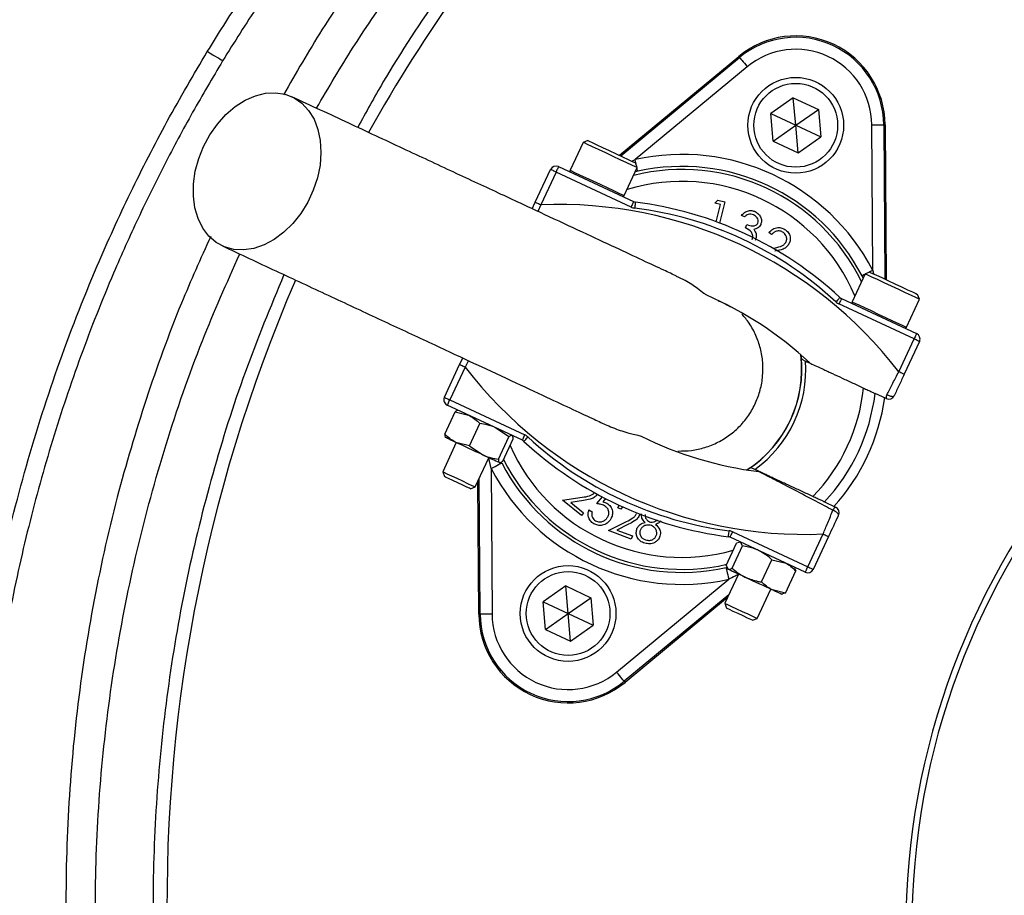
# Model space of a CAD drawing. Header units: millimetres. Extents: x 6202 to 13939, y 4827 to 14768.
# Tile 10 of 18: x 8124 to 8947, y 11107 to 11838. Entities that reach past the tile are written whole.
import ezdxf

# ---------------------------------------------------------------- set-up
doc = ezdxf.new("R2010")
doc.units = ezdxf.units.MM
doc.header["$LTSCALE"] = 5

msp = doc.modelspace()

# ---------------------------------------------------------------- linework, layer by layer
at = {"color": 7, "linetype": 'Continuous', "lineweight": 25}
for p, q in [((8625.38, 11724.86), (8725.1, 11807.44)), ((8626.53, 11724.33), (8725.82, 11806.57)), ((8725.82, 11806.57), (8725.1, 11807.44)), ((8732.2, 11798.86), (8638.54, 11721.29)), ((8770.7, 11772.95), (8751.78, 11759.71)), ((8770.7, 11772.95), (8791.63, 11763.19)), ((8772.71, 11749.95), (8770.7, 11772.95)), ((8772.71, 11749.95), (8791.63, 11763.19)), ((8791.63, 11763.19), (8793.64, 11740.19)), ((8753.8, 11736.7), (8751.78, 11759.71)), ((8751.78, 11759.71), (8772.71, 11749.95)), ((8753.8, 11736.7), (8772.71, 11749.95)), ((8772.71, 11749.95), (8793.64, 11740.19)), ((8774.73, 11726.94), (8772.71, 11749.95)), ((8837.01, 11628.74), (8836.23, 11750.36)), ((8846.23, 11750.42), (8847.36, 11750.43)), ((8846.23, 11750.42), (8847.06, 11621.49)), ((8847.36, 11750.43), (8848.2, 11620.96)), ((8774.73, 11726.94), (8793.64, 11740.19)), ((8595.05, 11735.7), (8584.16, 11712.36)), ((8599.03, 11737.15), (8595.05, 11735.7)), ((8595.06, 11735.69), (8595.05, 11735.7)), ((8753.8, 11736.7), (8774.73, 11726.94)), ((8555.14, 11685.62), (8567.93, 11713.04)), ((8574.57, 11715.45), (8637.3, 11686.2)), ((8629.48, 11691.23), (8640.36, 11714.57)), ((8640.36, 11714.57), (8638.91, 11718.55)), ((8572.46, 11710.92), (8559.68, 11683.51)), ((8635.19, 11681.67), (8572.46, 11710.92)), ((8640.71, 11711.53), (8638.72, 11711.05)), ((8552.61, 11680.18), (8555.14, 11685.62)), ((8705.25, 11684.94), (8707.66, 11687.37)), ((8709.81, 11683.85), (8705.25, 11684.94)), ((8706.33, 11669.34), (8709.81, 11683.85)), ((8707.66, 11687.37), (8713.38, 11686)), ((8713.38, 11686), (8709.13, 11668.3)), ((8729.89, 11673.52), (8727.45, 11674.66)), ((8730.66, 11664.25), (8731.96, 11667.04)), ((8752.56, 11658.62), (8750.26, 11660.32)), ((8753.61, 11647.3), (8753.99, 11647.37)), ((8830.69, 11625.82), (8819.8, 11602.48)), ((8829.01, 11622.23), (8828.14, 11624.14)), ((8834.67, 11627.27), (8830.69, 11625.82)), ((8876, 11604.69), (8874.55, 11608.67)), ((8871.54, 11571.46), (8808.81, 11600.71)), ((8810.92, 11605.24), (8873.65, 11575.99)), ((8865.12, 11581.35), (8876, 11604.69)), ((8858.76, 11544.04), (8871.54, 11571.46)), ((8876.07, 11569.35), (8863.29, 11541.93)), ((8777.06, 11558.21), (8777.43, 11554.66)), ((8479.18, 11522.71), (8491.96, 11550.13)), ((8491.96, 11550.13), (8494.5, 11555.56)), ((8496.49, 11548.01), (8483.71, 11520.6)), ((8848.3, 11521.61), (8839.07, 11525.92)), ((8544.33, 11486.82), (8481.6, 11516.07)), ((8483.71, 11520.6), (8546.44, 11491.35)), ((8479.47, 11491.94), (8488.15, 11510.55)), ((8488.15, 11510.55), (8499.43, 11507.75)), ((8490.66, 11511.84), (8490.39, 11511.82)), ((8500.14, 11482.3), (8508.82, 11500.91)), ((8533.05, 11489.61), (8521.88, 11497.28)), ((8489.16, 11484.96), (8477.77, 11460.55)), ((8479.94, 11489.41), (8480.09, 11489.18)), ((8500.14, 11482.3), (8488.86, 11485.09)), ((8524.37, 11471), (8533.05, 11489.61)), ((8527.92, 11469.34), (8536.6, 11487.95)), ((8536.21, 11490.37), (8535.97, 11490.71)), ((8500.14, 11482.3), (8511.31, 11474.63)), ((8504.96, 11447.87), (8516.35, 11472.28)), ((8525.41, 11468.05), (8525.82, 11468.09)), ((8477.77, 11460.55), (8479.26, 11456.47)), ((8518.24, 11463.31), (8519.02, 11341.7)), ((8735.17, 11464.03), (8732.21, 11462.03)), ((8479.27, 11456.47), (8479.26, 11456.47)), ((8507.89, 11341.63), (8507.17, 11452.6)), ((8509.02, 11341.63), (8508.29, 11455.01)), ((8500.89, 11446.38), (8504.96, 11447.87)), ((8577.84, 11436.67), (8594.42, 11439.24)), ((8593.71, 11424.09), (8577.84, 11436.67)), ((8595.51, 11436.57), (8584.72, 11434.9)), ((8584.72, 11434.9), (8595.5, 11426.35)), ((8606.51, 11433.9), (8611.21, 11439.49)), ((8613.75, 11438.16), (8611.52, 11435.49)), ((8796.8, 11435.28), (8806.03, 11430.98)), ((8595.5, 11426.35), (8593.71, 11424.09)), ((8599.98, 11428.6), (8602.66, 11427.09)), ((8624.04, 11430.35), (8625.47, 11432.6)), ((8626.73, 11429.35), (8624.04, 11430.35)), ((8627.93, 11431.35), (8626.73, 11429.35)), ((8616.18, 11411.35), (8631.21, 11418.91)), ((8635.22, 11404.23), (8616.18, 11411.35)), ((8633.07, 11416.69), (8623.28, 11411.78)), ((8623.28, 11411.78), (8636.23, 11406.94)), ((8720.06, 11410.38), (8782.79, 11381.13)), ((8782.79, 11381.13), (8795.57, 11408.55)), ((8636.23, 11406.94), (8635.22, 11404.23)), ((8714.64, 11382.28), (8723.32, 11400.89)), ((8780.68, 11376.6), (8717.95, 11405.85)), ((8725.64, 11401.58), (8723.32, 11400.89)), ((8726.3, 11401.96), (8725.61, 11401.9)), ((8728.19, 11398.61), (8726.7, 11401.77)), ((8800.11, 11406.44), (8787.32, 11379.02)), ((8719.51, 11380), (8728.19, 11398.61)), ((8744.21, 11368.49), (8752.88, 11387.1)), ((8752.88, 11387.1), (8763.74, 11384.5)), ((8714.64, 11382.28), (8716.13, 11379.12)), ((8715.31, 11379.91), (8715.73, 11379.3)), ((8764.03, 11359.24), (8772.71, 11377.85)), ((8772.01, 11380.26), (8771.61, 11380.83)), ((8771.75, 11380.08), (8772.71, 11377.85)), ((8623.05, 11293.19), (8716.71, 11370.76)), ((8724.8, 11375.08), (8713.41, 11350.67)), ((8580.52, 11365.11), (8561.61, 11351.87)), ((8580.52, 11365.11), (8601.45, 11355.35)), ((8582.54, 11342.11), (8580.52, 11365.11)), ((8740.6, 11337.99), (8751.99, 11362.4)), ((8764.03, 11359.24), (8753.18, 11361.84)), ((8764.03, 11359.24), (8761.76, 11358.65)), ((8563.62, 11328.86), (8561.61, 11351.87)), ((8561.61, 11351.87), (8582.54, 11342.11)), ((8582.54, 11342.11), (8601.45, 11355.35)), ((8601.45, 11355.35), (8603.47, 11332.35)), ((8716.74, 11357.81), (8629.43, 11285.49)), ((8715.62, 11355.4), (8630.15, 11284.61)), ((8761.05, 11358.17), (8761.79, 11358.24)), ((8713.41, 11350.67), (8714.9, 11346.59)), ((8509.02, 11341.63), (8507.89, 11341.63)), ((8563.62, 11328.86), (8582.54, 11342.11)), ((8582.54, 11342.11), (8603.47, 11332.35)), ((8584.55, 11319.1), (8582.54, 11342.11)), ((8736.53, 11336.5), (8740.6, 11337.99)), ((8563.62, 11328.86), (8584.55, 11319.1)), ((8584.55, 11319.1), (8603.47, 11332.35)), ((8629.43, 11285.49), (8630.15, 11284.61))]:
    msp.add_line(p, q, dxfattribs=at)
at = {"color": 8, "linetype": 'Continuous', "lineweight": 25}
for p, q in [((8635.84, 11719.98), (8638.54, 11721.29)), ((8559.68, 11683.51), (8557.37, 11677.96)), ((8837.01, 11628.74), (8837.68, 11625.87)), ((8499.26, 11553.34), (8496.49, 11548.01)), ((8518.24, 11463.31), (8516.22, 11472))]:
    msp.add_line(p, q, dxfattribs=at)
at = {"color": 7, "linetype": 'Continuous', "lineweight": 25, "flags": 128}
for points in [[(8293.94, 11803.73), (8293.55, 11803.97), (8292.71, 11804.48), (8291.48, 11805.23), (8289.88, 11806.19), (8287.98, 11807.35), (8285.85, 11808.65), (8283.54, 11810.05), (8281.16, 11811.5)], [(8725.82, 11806.57), (8725.97, 11806.39), (8726.34, 11805.94), (8726.94, 11805.22), (8727.73, 11804.26), (8728.69, 11803.1), (8729.79, 11801.78), (8730.97, 11800.35), (8732.2, 11798.86)], [(8278.03, 11732.36), (8283.27, 11742.09), (8289.53, 11751.02), (8296.66, 11758.93), (8304.46, 11765.61), (8312.73, 11770.89), (8321.27, 11774.63), (8329.84, 11776.74), (8338.23, 11777.15), (8346.22, 11775.87), (8353.6, 11772.92), (8360.19, 11768.38), (8365.8, 11762.36), (8370.3, 11755.03), (8373.57, 11746.57), (8375.52, 11737.2), (8376.11, 11727.17), (8375.32, 11716.73), (8373.16, 11706.16), (8369.7, 11695.72), (8365.03, 11685.69), (8359.26, 11676.33), (8352.54, 11667.88), (8345.05, 11660.57), (8336.99, 11654.57), (8328.56, 11650.04), (8319.98, 11647.11), (8311.47, 11645.84), (8303.25, 11646.28), (8295.54, 11648.4), (8288.53, 11652.16), (8282.41, 11657.46), (8277.34, 11664.15), (8273.44, 11672.07), (8270.82, 11681.01), (8269.55, 11690.75), (8269.65, 11701.02), (8271.13, 11711.56), (8273.95, 11722.1), (8278.03, 11732.36)], [(8836.23, 11750.36), (8838.16, 11750.37), (8840.01, 11750.38), (8841.73, 11750.39), (8843.24, 11750.4), (8844.48, 11750.41), (8845.42, 11750.42), (8846, 11750.42), (8846.23, 11750.42)], [(8640.36, 11714.57), (8640.25, 11714.62), (8638.83, 11715.28), (8635.83, 11716.68), (8631.49, 11718.7), (8626.13, 11721.2), (8620.14, 11723.99), (8613.97, 11726.87), (8608.08, 11729.62), (8602.91, 11732.03), (8598.83, 11733.94), (8596.15, 11735.19), (8595.06, 11735.69)], [(8599.03, 11737.15), (8599.05, 11737.14), (8600.08, 11736.66), (8602.64, 11735.47), (8606.52, 11733.66), (8611.41, 11731.38), (8616.92, 11728.81), (8622.59, 11726.17), (8627.97, 11723.66), (8632.61, 11721.49), (8636.16, 11719.84), (8638.31, 11718.83), (8638.91, 11718.55)], [(8572.46, 11710.92), (8571.58, 11711.33), (8570.73, 11711.73), (8569.94, 11712.1), (8569.25, 11712.42), (8568.69, 11712.68), (8568.27, 11712.87), (8568.01, 11712.99), (8567.93, 11713.04)], [(8574.57, 11715.45), (8574.53, 11715.37), (8574.41, 11715.11), (8574.22, 11714.69), (8573.95, 11714.13), (8573.63, 11713.44), (8573.27, 11712.66), (8572.87, 11711.81), (8572.46, 11710.92)], [(8559.68, 11683.51), (8558.79, 11683.92), (8557.94, 11684.32), (8557.16, 11684.68), (8556.47, 11685), (8555.91, 11685.26), (8555.49, 11685.46), (8555.23, 11685.58), (8555.14, 11685.62)], [(8637.3, 11686.2), (8637.26, 11686.12), (8637.14, 11685.86), (8636.95, 11685.44), (8636.68, 11684.88), (8636.36, 11684.19), (8636, 11683.41), (8635.6, 11682.56), (8635.19, 11681.67)], [(8638.79, 11685.77), (8638.78, 11685.68), (8638.74, 11685.4), (8638.68, 11684.94), (8638.6, 11684.32), (8638.51, 11683.57), (8638.4, 11682.71), (8638.28, 11681.78), (8638.16, 11680.81)], [(8876, 11604.69), (8875.36, 11604.99), (8873.1, 11606.04), (8869.37, 11607.78), (8864.45, 11610.07), (8858.72, 11612.75), (8852.58, 11615.61), (8846.5, 11618.44), (8840.92, 11621.04), (8836.27, 11623.21), (8832.89, 11624.79), (8831.02, 11625.66), (8830.69, 11625.82)], [(8834.67, 11627.27), (8835.01, 11627.11), (8836.83, 11626.26), (8840.09, 11624.74), (8844.52, 11622.68), (8849.78, 11620.23), (8855.42, 11617.59), (8861, 11614.99), (8866.06, 11612.63), (8870.2, 11610.7), (8873.07, 11609.36), (8874.45, 11608.72), (8874.55, 11608.67)], [(8809.64, 11606.1), (8809.58, 11606.03), (8809.38, 11605.82), (8809.07, 11605.49), (8808.65, 11605.03), (8808.13, 11604.47), (8807.54, 11603.84), (8806.91, 11603.15), (8806.24, 11602.44)], [(8810.92, 11605.24), (8810.88, 11605.15), (8810.76, 11604.9), (8810.57, 11604.48), (8810.31, 11603.91), (8809.99, 11603.23), (8809.62, 11602.44), (8809.22, 11601.59), (8808.81, 11600.71)], [(8873.65, 11575.99), (8873.61, 11575.9), (8873.49, 11575.64), (8873.3, 11575.23), (8873.03, 11574.66), (8872.71, 11573.98), (8872.35, 11573.19), (8871.95, 11572.34), (8871.54, 11571.46)], [(8876.07, 11569.35), (8875.99, 11569.39), (8875.73, 11569.51), (8875.31, 11569.7), (8874.74, 11569.96), (8874.06, 11570.28), (8873.27, 11570.65), (8872.42, 11571.05), (8871.54, 11571.46)], [(8491.96, 11550.13), (8492.05, 11550.08), (8492.31, 11549.96), (8492.73, 11549.77), (8493.29, 11549.51), (8493.98, 11549.19), (8494.76, 11548.82), (8495.61, 11548.42), (8496.49, 11548.01)], [(8777.43, 11554.66), (8777.86, 11554.46), (8780.89, 11553.04)], [(8863.29, 11541.93), (8863.2, 11541.97), (8862.94, 11542.09), (8862.52, 11542.29), (8861.96, 11542.55), (8861.27, 11542.87), (8860.49, 11543.23), (8859.64, 11543.63), (8858.76, 11544.04)], [(8848.85, 11525), (8849.82, 11524.52), (8850.83, 11524.1), (8851.82, 11523.79), (8852.74, 11523.59), (8853.54, 11523.52), (8854.2, 11523.57), (8854.67, 11523.74), (8854.94, 11524.03)], [(8479.18, 11522.71), (8479.26, 11522.67), (8479.52, 11522.55), (8479.94, 11522.35), (8480.51, 11522.09), (8481.19, 11521.77), (8481.98, 11521.41), (8482.83, 11521.01), (8483.71, 11520.6)], [(8481.6, 11516.07), (8481.64, 11516.15), (8481.76, 11516.41), (8481.95, 11516.83), (8482.22, 11517.39), (8482.54, 11518.08), (8482.9, 11518.86), (8483.3, 11519.71), (8483.71, 11520.6)], [(8544.33, 11486.82), (8544.37, 11486.9), (8544.49, 11487.16), (8544.68, 11487.58), (8544.94, 11488.14), (8545.26, 11488.83), (8545.63, 11489.61), (8546.03, 11490.46), (8546.44, 11491.35)], [(8488.86, 11485.09), (8486.65, 11486.13), (8484.7, 11487.03), (8483.07, 11487.79), (8481.77, 11488.4), (8480.84, 11488.84), (8480.27, 11489.1), (8480.09, 11489.18)], [(8511.31, 11474.63), (8508.5, 11475.94), (8505.59, 11477.29), (8502.63, 11478.67), (8499.68, 11480.05), (8496.77, 11481.41), (8493.97, 11482.71), (8491.32, 11483.95), (8488.86, 11485.09)], [(8545.61, 11485.95), (8545.67, 11486.02), (8545.87, 11486.23), (8546.18, 11486.57), (8546.6, 11487.03), (8547.12, 11487.58), (8547.71, 11488.22), (8548.34, 11488.91), (8549.01, 11489.62)], [(8525.2, 11468.15), (8524.61, 11468.43), (8523.64, 11468.88), (8522.31, 11469.49), (8520.65, 11470.27), (8518.69, 11471.19), (8516.45, 11472.23), (8513.98, 11473.38), (8511.31, 11474.63)], [(8518.24, 11463.31), (8519.95, 11464.2), (8521.6, 11465.06), (8523.12, 11465.85), (8524.46, 11466.54), (8525.56, 11467.12), (8526.39, 11467.55), (8526.92, 11467.82), (8527.11, 11467.92)], [(8525.41, 11468.05), (8525.41, 11468.05), (8525.2, 11468.15)], [(8477.77, 11460.55), (8477.79, 11460.54), (8478.79, 11460.07), (8481.31, 11458.9), (8485.04, 11457.16), (8489.54, 11455.06), (8494.26, 11452.86), (8498.63, 11450.82), (8502.12, 11449.19), (8504.32, 11448.17), (8504.96, 11447.87)], [(8738.63, 11462.41), (8735.6, 11463.82), (8735.17, 11464.03)], [(8500.89, 11446.38), (8500.22, 11446.7), (8498.02, 11447.72), (8494.6, 11449.31), (8490.5, 11451.23), (8486.33, 11453.17), (8482.73, 11454.85), (8480.25, 11456.01), (8479.27, 11456.47)], [(8808.45, 11424.34), (8808.5, 11424.73), (8808.33, 11425.2), (8807.95, 11425.74), (8807.37, 11426.31), (8806.63, 11426.88), (8805.75, 11427.44), (8804.79, 11427.94), (8803.79, 11428.38)], [(8716.46, 11406.28), (8716.47, 11406.38), (8716.51, 11406.66), (8716.57, 11407.12), (8716.65, 11407.73), (8716.74, 11408.49), (8716.85, 11409.34), (8716.97, 11410.27), (8717.09, 11411.24)], [(8717.95, 11405.85), (8717.99, 11405.94), (8718.11, 11406.2), (8718.3, 11406.62), (8718.57, 11407.18), (8718.89, 11407.87), (8719.25, 11408.65), (8719.65, 11409.5), (8720.06, 11410.38)], [(8795.57, 11408.55), (8796.46, 11408.14), (8797.31, 11407.74), (8798.09, 11407.37), (8798.78, 11407.05), (8799.34, 11406.79), (8799.76, 11406.6), (8800.02, 11406.48), (8800.11, 11406.44)], [(8714.54, 11380.52), (8714.59, 11380.31), (8714.71, 11379.73), (8714.92, 11378.82), (8715.19, 11377.6), (8715.52, 11376.13), (8715.89, 11374.46), (8716.29, 11372.65), (8716.71, 11370.76)], [(8716.13, 11379.12), (8715.77, 11379.28), (8715.73, 11379.3)], [(8730.91, 11372.22), (8728.19, 11373.49), (8725.63, 11374.69), (8723.3, 11375.77), (8721.22, 11376.74), (8719.44, 11377.57), (8717.98, 11378.25), (8716.87, 11378.77), (8716.13, 11379.12)], [(8780.68, 11376.6), (8780.72, 11376.69), (8780.84, 11376.95), (8781.03, 11377.37), (8781.3, 11377.93), (8781.62, 11378.62), (8781.98, 11379.4), (8782.38, 11380.25), (8782.79, 11381.13)], [(8782.79, 11381.13), (8783.67, 11380.72), (8784.53, 11380.32), (8785.31, 11379.96), (8786, 11379.64), (8786.56, 11379.38), (8786.98, 11379.18), (8787.24, 11379.06), (8787.32, 11379.02)], [(8753.18, 11361.84), (8750.81, 11362.95), (8748.23, 11364.15), (8745.48, 11365.43), (8742.61, 11366.77), (8739.67, 11368.14), (8736.7, 11369.52), (8733.77, 11370.89), (8730.91, 11372.22)], [(8761.05, 11358.17), (8760.99, 11358.2), (8760.57, 11358.39), (8759.78, 11358.76), (8758.62, 11359.3), (8757.12, 11360), (8755.29, 11360.86), (8753.18, 11361.84)], [(8713.41, 11350.67), (8713.83, 11350.47), (8715.76, 11349.57), (8719.05, 11348.04), (8723.3, 11346.06), (8727.99, 11343.87), (8732.57, 11341.73), (8736.48, 11339.91), (8739.24, 11338.62), (8740.53, 11338.02), (8740.6, 11337.99)], [(8736.53, 11336.5), (8736.47, 11336.53), (8735.23, 11337.11), (8732.54, 11338.36), (8728.81, 11340.1), (8724.61, 11342.06), (8720.58, 11343.94), (8717.33, 11345.46), (8715.35, 11346.38), (8714.9, 11346.59)], [(8519.02, 11341.7), (8517.09, 11341.69), (8515.24, 11341.67), (8513.52, 11341.66), (8512.01, 11341.65), (8510.77, 11341.65), (8509.83, 11341.64), (8509.25, 11341.64), (8509.02, 11341.63)], [(8629.43, 11285.49), (8629.28, 11285.66), (8628.91, 11286.11), (8628.31, 11286.83), (8627.52, 11287.79), (8626.56, 11288.95), (8625.46, 11290.27), (8624.28, 11291.71), (8623.05, 11293.19)]]:
    msp.add_lwpolyline(points, dxfattribs=at)
at = {"color": 8, "linetype": 'Continuous', "lineweight": 25, "flags": 128}
for points in [[(8639.52, 11716.88), (8639.36, 11717.6), (8638.96, 11719.41), (8638.54, 11721.29)], [(8640.71, 11711.53), (8640.66, 11711.75), (8640.54, 11712.32), (8640.33, 11713.24), (8640.14, 11714.09)], [(8584.16, 11712.36), (8584.18, 11712.35), (8585.26, 11711.85), (8587.94, 11710.6), (8592.02, 11708.7), (8597.2, 11706.28), (8603.09, 11703.53), (8609.26, 11700.66), (8615.25, 11697.87), (8620.61, 11695.37), (8624.95, 11693.34), (8627.94, 11691.95), (8629.37, 11691.28), (8629.48, 11691.23)], [(8830.47, 11625.34), (8829.69, 11624.94), (8828.86, 11624.51), (8828.33, 11624.24), (8828.14, 11624.14)], [(8837.01, 11628.74), (8835.3, 11627.85), (8833.65, 11627), (8833, 11626.66)], [(8819.8, 11602.48), (8820.13, 11602.33), (8822, 11601.45), (8825.39, 11599.88), (8830.04, 11597.71), (8835.61, 11595.11), (8841.7, 11592.27), (8847.83, 11589.41), (8853.57, 11586.73), (8858.49, 11584.44), (8862.21, 11582.7), (8864.48, 11581.65), (8865.12, 11581.35)]]:
    msp.add_lwpolyline(points, dxfattribs=at)
at = {"color": 7, "linetype": 'Continuous', "lineweight": 25}
for centre, radius in [((9489.52, 11077.28), 2165), ((9489.52, 11077.28), 2163.77), ((9489.52, 11077.28), 2138.77), ((9489.52, 11077.28), 1885.1), ((9489.52, 11077.28), 1872.35), ((8772.71, 11749.95), 40), ((8772.71, 11749.95), 35), ((8582.54, 11342.11), 40), ((8582.54, 11342.11), 35)]:
    msp.add_circle(centre, radius, dxfattribs=at)
for centre, radius, start, end in [((9489.52, 11077.28), 1847.37, 306.43528, 243.41913), ((9489.52, 11077.28), 1720, 140.06677, 159.95034), ((9562.42, 11100.27), 1315, 125.67115, 150.69029), ((9489.52, 11077.28), 1729.99, 141.06405, 158.93595), ((9489.52, 11077.28), 1637.5, 140.06523, 159.94292), ((9489.52, 11077.28), 1627.5, 140.06256, 159.9451), ((8772.71, 11749.95), 74.65, 0.36947, 129.63053), ((8772.71, 11749.95), 73.51, 0.36947, 129.63053), ((8772.71, 11749.95), 63.51, 0.36947, 129.63053), ((8677.63, 11546.03), 179.57, 27.42697, 102.57303), ((8572.46, 11710.92), 5, 65, 155), ((8677.63, 11546.03), 169.57, 27.42697, 102.57303), ((8585.3, 11711.83), 1.25, 155, 245), ((8628.35, 11691.76), 1.25, 245, 335), ((9489.52, 11077.28), 625, 99.2069, 180), ((9489.52, 11077.28), 620, 99.2818, 180), ((8574.79, 11325.49), 358.33, 37.58288, 92.41712), ((8639.41, 11690.73), 10, 245, 262.80032), ((8639.41, 11690.73), 5, 245, 262.80032), ((8600.15, 11379.87), 303.33, 47.19968, 82.80032), ((8600.15, 11379.87), 308.33, 47.19968, 82.80032), ((9562.42, 11100.27), 1315, 156.68707, 206.87491), ((8574.79, 11325.49), 308.33, 47.19968, 66.36453), ((8813.04, 11609.77), 5, 227.19968, 245), ((8813.04, 11609.77), 10, 227.19968, 245), ((8820.94, 11601.95), 1.25, 155, 245), ((8863.99, 11581.88), 1.25, 245, 335), ((8871.54, 11571.46), 5, 335, 65), ((8677.63, 11546.03), 100, 302.90426, 7.09574), ((8677.63, 11546.03), 103.51, 306.11438, 3.88562), ((8780.46, 11766.56), 358.33, 217.58288, 272.41712), ((8677.63, 11546.03), 152.47, 315.8562, 354.1438), ((8677.63, 11546.03), 162.67, 317.09934, 352.90066), ((8852.54, 11522.67), 4.37, 147.66372, 193.95293), ((8850.41, 11526.14), 5, 245, 335), ((8483.71, 11520.6), 5, 155, 245), ((8677.63, 11546.03), 171.05, 317.92364, 352.07119), ((8542.21, 11482.28), 10, 47.19968, 65), ((8542.21, 11482.28), 5, 47.19968, 65), ((8755.11, 11712.18), 308.33, 227.19968, 262.80032), ((8755.11, 11712.18), 303.33, 227.19968, 262.80032), ((8780.46, 11766.56), 308.33, 243.63547, 262.80032), ((8677.63, 11546.03), 169.57, 207.42697, 282.57303), ((8677.63, 11546.03), 179.57, 207.42697, 282.57303), ((8807.95, 11427.05), 4.37, 116.04626, 162.33597), ((8803.92, 11426.45), 5, 335, 65), ((8715.84, 11401.32), 10, 65, 82.80032), ((8715.84, 11401.32), 5, 65, 82.80032), ((8782.79, 11381.13), 5, 245, 335), ((8582.54, 11342.11), 74.65, 180.36947, 309.63053), ((8582.54, 11342.11), 73.51, 180.36947, 309.63053), ((8582.54, 11342.11), 63.51, 180.36947, 309.63053)]:
    msp.add_arc(centre, radius, start, end, dxfattribs=at)
at = {"color": 8, "linetype": 'Continuous', "lineweight": 25}
for radius, start, end in [(167.04, 26.05237, 103.94763), (157.04, 23.03834, 106.96166), (100.17, 303.01335, 6.98665), (157.04, 203.88079, 285.86692), (167.04, 206.81058, 282.96199)]:
    msp.add_arc((8677.63, 11546.03), radius, start, end, dxfattribs=at)
at = {"color": 7, "linetype": 'Continuous', "lineweight": 25}
for points, knots in [([(7194.63, 10718.61), (7194.63, 10718.61), (7194.63, 10760.5), (7174.49, 10842.99), (7169.08, 10968.88), (7165.58, 11094.81), (7170.16, 11220.69), (7180.33, 11336.32), (7194.83, 11441.59), (7211.95, 11536.64), (7232.99, 11630.89), (7258.16, 11725.06), (7287.58, 11818.98), (7321.32, 11912.46), (7359.01, 12004.42), (7400.19, 12093.81), (7444.7, 12180.55), (7492.34, 12264.58), (7543.41, 12346.56), (7598.36, 12427.1), (7657.23, 12506), (7720.04, 12583.05), (7786.07, 12657.35), (7854.54, 12728.08), (7925.27, 12795.19), (7998.03, 12858.71), (8073.37, 12919.17), (8151.87, 12976.99), (8233.53, 13031.95), (8318.29, 13083.88), (8405.17, 13132.16), (8497.18, 13178.26), (8594.45, 13221.59), (8697, 13261.57), (8801.33, 13296.66), (8902.85, 13325.54), (9001.19, 13348.81), (9096.03, 13367.14), (9191.56, 13381.53), (9288.5, 13392.03), (9386.74, 13398.47), (9486.12, 13400.73), (9585.52, 13398.76), (9683.76, 13392.6), (9780.72, 13382.38), (9876.25, 13368.28), (9971.13, 13350.24), (10066.05, 13328.08), (10160.86, 13301.66), (10255.37, 13270.93), (10348.48, 13236.19), (10439.12, 13197.89), (10527.2, 13156.18), (10612.66, 13111.28), (10696.18, 13062.87), (10778.38, 13010.54), (10859.06, 12954.23), (10938.02, 12893.93), (11014.34, 12830.32), (11087.18, 12764.15), (11156.5, 12695.6), (11222.32, 12624.89), (11285.15, 12551.52), (11345.46, 12474.89), (11403, 12395.02), (11457.62, 12311.97), (11508.66, 12226.67), (11555.55, 12140.12), (11598.33, 12052.51), (11637.07, 11964.03), (11672.11, 11874.03), (11703.68, 11781.79), (11731.55, 11687.39), (11755.6, 11590.94), (11775.5, 11493.56), (11791.08, 11396.33), (11802.4, 11299.42), (11809.62, 11202.99), (11812.84, 11106.35), (11812.03, 11008.74), (11807.02, 10910.32), (11797.72, 10811.23), (11784.21, 10712.63), (11766.69, 10615.77), (11745.32, 10520.78), (11720.3, 10427.74), (11691.46, 10335.81), (11658.55, 10244.31), (11621.43, 10153.42), (11580.1, 10063.31), (11534.89, 9975.09), (11485.38, 9887.11), (11429.89, 9800.64), (11374.05, 9712.29), (11322.93, 9662.48), (11307.35, 9631.32), (11307.35, 9631.32)], [0, 0, 0, 0, 0, 0.013633, 0.027295, 0.040968, 0.054631, 0.068264, 0.078732, 0.089209, 0.099686, 0.110154, 0.120926, 0.131708, 0.14249, 0.153263, 0.163733, 0.174212, 0.184692, 0.195162, 0.205937, 0.216721, 0.227506, 0.23828, 0.248751, 0.25923, 0.26971, 0.28018, 0.290954, 0.301738, 0.312522, 0.323296, 0.335224, 0.347165, 0.359107, 0.371035, 0.381506, 0.391987, 0.402467, 0.412938, 0.423714, 0.434499, 0.445285, 0.45606, 0.466528, 0.477006, 0.487483, 0.497952, 0.508724, 0.519506, 0.530287, 0.541059, 0.551524, 0.561997, 0.57247, 0.582934, 0.593703, 0.604482, 0.615261, 0.62603, 0.636502, 0.646982, 0.657463, 0.667934, 0.678709, 0.689493, 0.700278, 0.711053, 0.721522, 0.732, 0.742479, 0.752948, 0.763722, 0.774506, 0.78529, 0.796064, 0.806545, 0.817036, 0.827527, 0.838009, 0.848796, 0.859593, 0.87039, 0.881177, 0.891621, 0.902073, 0.912526, 0.92297, 0.933715, 0.94447, 0.955226, 0.965971, 0.977312, 0.988659, 1, 1, 1, 1, 1]), ([(9351.26, 12426), (9325.54, 12422.48), (9274.06, 12415.44), (9197.88, 12398.94), (9122.67, 12378.82), (9044.75, 12354.26), (8964.57, 12324.27), (8883.09, 12287.19), (8804.33, 12244.83), (8728.95, 12197.28), (8658.38, 12145.36), (8592.9, 12089.3), (8532.32, 12029.74), (8475.83, 11966.38), (8423.86, 11899.64), (8379.81, 11836.01), (8355.21, 11793.58), (8344.66, 11775.38)], [0, 0, 0, 0, 0.061908, 0.123918, 0.185972, 0.247942, 0.319255, 0.390836, 0.462487, 0.534029, 0.60531, 0.673782, 0.742475, 0.811266, 0.880006, 0.948518, 1, 1, 1, 1]), ([(8281.16, 11811.5), (8290.26, 11826.11), (8308.46, 11855.33), (8337.97, 11897.85), (8369.08, 11939.34), (8406.32, 11985.06), (8450.38, 12034.21), (8502.06, 12085.78), (8557.04, 12134.88), (8615.28, 12181.23), (8676.65, 12224.59), (8739.78, 12264.02), (8804.41, 12299.47), (8870.26, 12330.97), (8938.4, 12359.06), (9008.72, 12383.41), (9080.93, 12404.21), (9129.92, 12414.59), (9154.4, 12419.78)], [0, 0, 0, 0, 0.04713, 0.094261, 0.141685, 0.189109, 0.255699, 0.32234, 0.38893, 0.457464, 0.526053, 0.594587, 0.661169, 0.727803, 0.794386, 0.862905, 0.93148, 1, 1, 1, 1]), ([(9157.27, 12405.06), (9128.71, 12398.91), (9071.49, 12386.58), (8987.42, 12360.78), (8905.05, 12329.84), (8825.05, 12293.4), (8747.79, 12251.72), (8673.62, 12204.78), (8602.66, 12152.86), (8535.26, 12096.26), (8471.85, 12035.35), (8425.74, 11984.62), (8387.99, 11939.02), (8357.47, 11899.42), (8323.9, 11851.73), (8303.63, 11819.25), (8293.94, 11803.73)], [0, 0, 0, 0, 0.080899, 0.162075, 0.243341, 0.324512, 0.405407, 0.486315, 0.567501, 0.64878, 0.729965, 0.810873, 0.838537, 0.893937, 0.949336, 1, 1, 1, 1]), ([(8372.33, 11764.25), (8382.39, 11781.33), (8408.05, 11824.93), (8455.52, 11891.36), (8513.7, 11963.55), (8577.02, 12031.63), (8644.89, 12095.47), (8717.1, 12154.71), (8793.27, 12209.12), (8873.09, 12258.41), (8956.16, 12302.42), (9042.16, 12340.78), (9130.52, 12373.88), (9191.12, 12390.98), (9221.43, 12399.52)], [0, 0, 0, 0, 0.0553651, 0.14124, 0.2271172, 0.3129919, 0.3988693, 0.484744, 0.5706212, 0.656496, 0.7423732, 0.828248, 0.9141234, 1, 1, 1, 1]), ([(8789.64, 12176.85), (8765.82, 12159.05), (8718.1, 12123.39), (8651.26, 12063.85), (8588.2, 12000.26), (8529.58, 11932.63), (8475.97, 11861.18), (8434.91, 11799.6), (8413.71, 11760.84), (8406.78, 11748.18)], [0, 0, 0, 0, 0.1539047, 0.3083341, 0.4629435, 0.6173772, 0.7712857, 0.9253102, 1, 1, 1, 1]), ([(9184.52, 9695.13), (9160.3, 9700.89), (9111.82, 9712.42), (9040.37, 9734.56), (8970.11, 9760.15), (8895.01, 9792.18), (8815.75, 9831.86), (8733.3, 9880.38), (8654.17, 9934.35), (8578.91, 9993.4), (8507.91, 10057.3), (8441.5, 10125.95), (8379.78, 10199.02), (8323.01, 10276.13), (8271.55, 10356.76), (8225.71, 10440.55), (8185.75, 10527.3), (8151.69, 10616.68), (8123.62, 10708.24), (8101.74, 10801.35), (8086.08, 10896.54), (8076.99, 10993.46), (8074.58, 11091.73), (8078.85, 11187.66), (8089.4, 11280.86), (8105.59, 11371.05), (8127.53, 11460.12), (8155.11, 11547.51), (8185.31, 11625.3), (8216.54, 11693.76), (8247.08, 11753.61), (8269.8, 11792.2), (8281.16, 11811.5)], [0, 0, 0, 0, 0.027803, 0.055646, 0.083488, 0.111292, 0.146788, 0.182405, 0.218064, 0.253681, 0.289177, 0.324666, 0.360276, 0.395927, 0.431537, 0.467026, 0.502516, 0.538128, 0.573781, 0.609392, 0.644882, 0.681436, 0.718034, 0.754587, 0.788597, 0.822714, 0.856867, 0.890984, 0.924994, 0.949991, 0.975003, 1, 1, 1, 1]), ([(8293.94, 11803.73), (8285.49, 11789.48), (8268.57, 11760.97), (8245.11, 11717.04), (8223.08, 11672.28), (8199.3, 11619.21), (8174.89, 11557.51), (8151.19, 11486.86), (8131.1, 11414.4), (8114.82, 11340.31), (8102.5, 11264.79), (8094.46, 11190.03), (8090.49, 11116.28), (8090.34, 11043.48), (8094.02, 10970.51), (8101.66, 10896.13), (8113.55, 10820.81), (8129.89, 10744.85), (8150.6, 10669.19), (8175.8, 10594.09), (8205.5, 10519.85), (8239.06, 10448.11), (8276.25, 10379.03), (8316.81, 10312.76), (8361.4, 10248.22), (8410.02, 10185.7), (8462.61, 10125.47), (8518.02, 10068.87), (8575.98, 10016), (8636.21, 9966.9), (8699.62, 9920.67), (8766.36, 9878.05), (8816.67, 9848.55), (8845.06, 9834.69), (8849.49, 9832.52)], [0, 0, 0, 0, 0.021642, 0.043284, 0.065035, 0.086787, 0.11921, 0.151655, 0.184077, 0.217365, 0.250679, 0.283967, 0.31553, 0.347092, 0.379001, 0.410909, 0.444709, 0.478535, 0.512336, 0.547119, 0.58193, 0.616713, 0.650512, 0.684338, 0.718137, 0.752918, 0.787726, 0.822507, 0.856312, 0.890142, 0.923947, 0.958735, 0.993552, 1, 1, 1, 1]), ([(8673.17, 11623.96), (8669.82, 11625.52), (8662.16, 11629.09), (8645.13, 11637.04), (8622.32, 11647.67), (8594.67, 11660.57), (8562.64, 11675.51), (8526.56, 11692.33), (8486.9, 11710.82), (8444.19, 11730.74), (8398.83, 11751.89), (8367.68, 11766.42), (8351.82, 11773.81)], [0, 0, 0, 0, 0.067589, 0.1543944, 0.2455784, 0.3410854, 0.4405868, 0.5441664, 0.6519404, 0.7638183, 0.8798206, 1, 1, 1, 1]), ([(8727.45, 11674.66), (8728.25, 11675.56), (8729.85, 11677.36), (8733.01, 11678.7), (8736.14, 11678.86), (8737.91, 11678.19), (8738.8, 11677.86)], [0, 0, 0, 0, 0.2802896, 0.5596786, 0.779746, 1, 1, 1, 1]), ([(8737.53, 11675.06), (8736.8, 11675.33), (8735.33, 11675.88), (8732.45, 11675.56), (8730.86, 11674.3), (8729.89, 11673.52)], [0, 0, 0, 0, 0.280634, 0.56036, 1, 1, 1, 1]), ([(8741.01, 11668.24), (8741.2, 11669.02), (8741.59, 11670.58), (8740.33, 11673.31), (8738.59, 11674.39), (8737.53, 11675.06)], [0, 0, 0, 0, 0.278858, 0.56005, 1, 1, 1, 1]), ([(8738.8, 11677.86), (8739.84, 11677.23), (8741.93, 11675.97), (8743.75, 11672.99), (8744.32, 11669.84), (8743.74, 11668.01), (8743.44, 11667.09)], [0, 0, 0, 0, 0.280087, 0.559869, 0.780098, 1, 1, 1, 1]), ([(8736.35, 11654.6), (8736.53, 11655.09), (8736.89, 11656.08), (8736.85, 11658.19), (8735.4, 11661.71), (8732.56, 11663.24), (8730.66, 11664.25)], [0, 0, 0, 0, 0.125582, 0.251208, 0.500631, 1, 1, 1, 1]), ([(8731.96, 11667.04), (8733.57, 11666.47), (8735.97, 11665.6), (8738.96, 11666.16), (8740.37, 11667.14), (8740.79, 11667.88), (8741.01, 11668.24)], [0, 0, 0, 0, 0.499393, 0.749024, 0.874538, 1, 1, 1, 1]), ([(8743.44, 11667.09), (8743.11, 11666.48), (8742.43, 11665.27), (8740.48, 11663.64), (8738.73, 11663.23), (8737.66, 11662.98)], [0, 0, 0, 0, 0.280507, 0.560794, 1, 1, 1, 1]), ([(8750.26, 11660.32), (8751.28, 11661.41), (8753.32, 11663.57), (8757.43, 11664.72), (8761.29, 11664.37), (8763.28, 11663.15), (8764.27, 11662.53)], [0, 0, 0, 0, 0.280038, 0.559507, 0.779645, 1, 1, 1, 1]), ([(8283.96, 11657.07), (8275.59, 11638.55), (8255.48, 11594.02), (8229.39, 11521.29), (8204.21, 11436.76), (8184.47, 11347.8), (8170.58, 11254.71), (8163.24, 11160.82), (8162.45, 11066.76), (8168.29, 10973.44), (8180.7, 10881.14), (8199.38, 10790.13), (8224.22, 10700.39), (8255.31, 10612.63), (8287.49, 10536.93), (8311.32, 10491.63), (8320.69, 10473.81)], [0, 0, 0, 0, 0.049519, 0.119096, 0.188479, 0.26507, 0.341929, 0.418881, 0.495743, 0.572336, 0.647905, 0.72373, 0.799637, 0.875454, 0.951017, 1, 1, 1, 1]), ([(8737.66, 11662.98), (8738.14, 11662.35), (8738.99, 11661.23), (8739.36, 11659.88), (8739.53, 11659.29)], [0, 0, 0, 0, 0.5598423, 1, 1, 1, 1]), ([(8739.53, 11659.29), (8739.66, 11658.21), (8739.9, 11656.29), (8739.2, 11654.49), (8738.9, 11653.7)], [0, 0, 0, 0, 0.559419, 1, 1, 1, 1]), ([(8762.45, 11660.34), (8761.54, 11660.87), (8759.71, 11661.93), (8756.66, 11661.66), (8754.26, 11660.4), (8753.13, 11659.21), (8752.56, 11658.62)], [0, 0, 0, 0, 0.279443, 0.558563, 0.779019, 1, 1, 1, 1]), ([(8764, 11651.54), (8764.45, 11652.36), (8765.36, 11654.01), (8765.1, 11656.69), (8764.12, 11658.9), (8763.01, 11659.86), (8762.45, 11660.34)], [0, 0, 0, 0, 0.279126, 0.559042, 0.779432, 1, 1, 1, 1]), ([(8764.27, 11662.53), (8765.28, 11661.63), (8767.31, 11659.83), (8768.3, 11656.08), (8768.02, 11652.58), (8766.92, 11650.77), (8766.37, 11649.86)], [0, 0, 0, 0, 0.279978, 0.559308, 0.779652, 1, 1, 1, 1]), ([(8293.71, 11649.19), (8308.67, 11642.22), (8338.35, 11628.38), (8382.04, 11608), (8424.1, 11588.39), (8464.08, 11569.75), (8501.35, 11552.37), (8535.24, 11536.57), (8563.9, 11523.2), (8587.04, 11512.41), (8603.94, 11504.53), (8611.56, 11500.98), (8614.89, 11499.42)], [0, 0, 0, 0, 0.113512, 0.2252, 0.335104, 0.443266, 0.549589, 0.654173, 0.757141, 0.845616, 0.932495, 1, 1, 1, 1]), ([(8753.99, 11647.37), (8756.03, 11647.74), (8758.87, 11648.25), (8762.35, 11649.7), (8763.45, 11650.93), (8764, 11651.54)], [0, 0, 0, 0, 0.560688, 0.780476, 1, 1, 1, 1]), ([(8766.37, 11649.86), (8765.57, 11648.98), (8763.97, 11647.21), (8759.94, 11645.7), (8756.98, 11645.1), (8755.17, 11644.74)], [0, 0, 0, 0, 0.279326, 0.559182, 1, 1, 1, 1]), ([(8339.68, 10482.66), (8335.86, 10489.54), (8317.14, 10523.28), (8289.18, 10586.65), (8256.28, 10672.41), (8229.89, 10760.32), (8209.61, 10849.71), (8195.65, 10940.22), (8188.06, 11031.44), (8186.85, 11122.94), (8192.06, 11214.31), (8203.65, 11305.13), (8221.54, 11395), (8245.81, 11483.44), (8274.26, 11566.27), (8297.47, 11618.36), (8308.2, 11642.44)], [0, 0, 0, 0, 0.019508, 0.095754, 0.171998, 0.248244, 0.324488, 0.400734, 0.476978, 0.553224, 0.629468, 0.705714, 0.781958, 0.858204, 0.934448, 1, 1, 1, 1]), ([(8345.1, 11625.23), (8333.94, 11598.15), (8311.45, 11543.55), (8284.71, 11458.77), (8263.32, 11371.91), (8247.91, 11283.61), (8238.38, 11194.39), (8234.82, 11104.82), (8237.29, 11015.34), (8245.93, 10926.22), (8260.57, 10837.73), (8281.06, 10750.3), (8307.37, 10664.58), (8338.92, 10580.8), (8364.67, 10527.12), (8377.52, 10500.31)], [0, 0, 0, 0, 0.075598, 0.152409, 0.229292, 0.306438, 0.383673, 0.46082, 0.537704, 0.61464, 0.691838, 0.769125, 0.846324, 0.923262, 1, 1, 1, 1]), ([(8698.4, 11607.96), (8697.68, 11608.4), (8696.03, 11609.41), (8689.97, 11614.01), (8682.27, 11619.55), (8675.57, 11622.57), (8673.05, 11623.71)], [0, 0, 0, 0, 0.19049, 0.439332, 0.789281, 1, 1, 1, 1]), ([(8708.03, 11603.52), (8708.57, 11603.27), (8712.92, 11601.27), (8716.07, 11599.56), (8718.81, 11598.12), (8719.2, 11597.91)], [0, 0, 0, 0, 0.108399, 0.870312, 1, 1, 1, 1]), ([(8674.3, 11477.84), (8678.12, 11477.89), (8685.75, 11477.98), (8697.07, 11480.58), (8707.82, 11484.9), (8717.77, 11491.07), (8726.46, 11498.73), (8733.8, 11507.82), (8739.46, 11517.93), (8743.38, 11528.94), (8745.38, 11540.35), (8745.43, 11552.03), (8743.55, 11563.46), (8739.7, 11574.48), (8734.52, 11584.23), (8729.9, 11589.7), (8727.81, 11592.17)], [0, 0, 0, 0, 0.071324, 0.1427, 0.216148, 0.287488, 0.360898, 0.4322, 0.50557, 0.576847, 0.650192, 0.72147, 0.794814, 0.866117, 0.939485, 1, 1, 1, 1]), ([(8780.89, 11553.04), (8780.95, 11553.01), (8781.36, 11552.82), (8782.82, 11552.14), (8783.89, 11551.64), (8786.57, 11550.4), (8788.17, 11549.65), (8791.9, 11547.91), (8793.97, 11546.94), (8797.35, 11545.37), (8798.52, 11544.82), (8800.96, 11543.69), (8802.22, 11543.1), (8806.09, 11541.29), (8808.78, 11540.04), (8814.39, 11537.42), (8817.32, 11536.06), (8821.77, 11533.98), (8823.26, 11533.29), (8826.27, 11531.88), (8827.79, 11531.17), (8829.3, 11530.47)], [0, 0, 0, 0, 0.125, 0.125, 0.25, 0.25, 0.375, 0.375, 0.5, 0.5, 0.5625, 0.5625, 0.625, 0.625, 0.75, 0.75, 0.875, 0.875, 0.9375, 0.9375, 1, 1, 1, 1]), ([(8848.85, 11525), (8848.98, 11525.27), (8850.62, 11528.39), (8853.91, 11534.69), (8857.12, 11540.9), (8858.76, 11544.04)], [0, 0, 0, 0, 0.043867, 0.514843, 1, 1, 1, 1]), ([(8863.29, 11541.93), (8861.89, 11538.92), (8859.04, 11532.82), (8856.32, 11526.99), (8854.94, 11524.03)], [0, 0, 0, 0, 0.492263, 1, 1, 1, 1]), ([(8829.3, 11530.47), (8830.51, 11529.9), (8831.75, 11529.33), (8833.46, 11528.53), (8834.02, 11528.27), (8835.08, 11527.78), (8835.57, 11527.55), (8836.48, 11527.12), (8836.9, 11526.92), (8837.64, 11526.58), (8837.95, 11526.44), (8838.73, 11526.07), (8839.03, 11525.93), (8839.05, 11525.92)], [0, 0, 0, 0, 0.25, 0.25, 0.375, 0.375, 0.5, 0.5, 0.625, 0.625, 0.75, 0.75, 1, 1, 1, 1]), ([(8490.39, 11511.81), (8490.38, 11511.81), (8489.86, 11511.89), (8489, 11511.21), (8488.15, 11510.55)], [0, 0, 0, 0, 0.013112, 1, 1, 1, 1]), ([(8499.43, 11507.75), (8499.67, 11507.63), (8503.15, 11505.98), (8506.09, 11503.35), (8508.82, 11500.91)], [0, 0, 0, 0, 0.0701767, 1, 1, 1, 1]), ([(8521.88, 11497.28), (8521.59, 11497.41), (8517.48, 11499.29), (8513, 11500.13), (8508.82, 11500.91)], [0, 0, 0, 0, 0.070198, 1, 1, 1, 1]), ([(8614.9, 11499.45), (8619.17, 11497.68), (8627.08, 11494.4), (8636.37, 11492.2), (8641.73, 11490.97), (8643.02, 11490.49), (8643.54, 11490.3)], [0, 0, 0, 0, 0.355524, 0.659242, 0.862014, 1, 1, 1, 1]), ([(8488.86, 11485.09), (8488.62, 11485.21), (8485.14, 11486.87), (8482.2, 11489.49), (8479.47, 11491.94)], [0, 0, 0, 0, 0.070221, 1, 1, 1, 1]), ([(8479.47, 11491.94), (8479.5, 11490.86), (8479.54, 11489.76), (8479.94, 11489.41), (8479.94, 11489.41)], [0, 0, 0, 0, 0.986888, 1, 1, 1, 1]), ([(8535.76, 11490.81), (8535.61, 11490.85), (8534.96, 11491.03), (8533.87, 11490.22), (8533.05, 11489.61)], [0, 0, 0, 0, 0.244378, 1, 1, 1, 1]), ([(8536.6, 11487.95), (8536.59, 11488.29), (8536.58, 11489.42), (8536.25, 11489.9), (8536.01, 11490.23)], [0, 0, 0, 0, 0.296739, 1, 1, 1, 1]), ([(8511.31, 11474.63), (8511.6, 11474.49), (8515.7, 11472.61), (8520.19, 11471.78), (8524.37, 11471)], [0, 0, 0, 0, 0.070194, 1, 1, 1, 1]), ([(8524.37, 11471), (8524.43, 11469.98), (8524.51, 11468.62), (8525.06, 11468.24), (8525.2, 11468.15)], [0, 0, 0, 0, 0.7556218, 1, 1, 1, 1]), ([(8525.2, 11468.15), (8525.78, 11468.18), (8526.53, 11468.21), (8527.66, 11469.14), (8527.92, 11469.34)], [0, 0, 0, 0, 0.773081, 1, 1, 1, 1]), ([(8787.03, 11439.84), (8785.51, 11440.55), (8783.99, 11441.26), (8780.98, 11442.66), (8779.49, 11443.36), (8775.07, 11445.42), (8772.19, 11446.76), (8767.95, 11448.74), (8766.55, 11449.39), (8763.84, 11450.66), (8762.52, 11451.27), (8758.67, 11453.07), (8756.24, 11454.2), (8752.83, 11455.79), (8751.73, 11456.3), (8749.67, 11457.26), (8748.69, 11457.72), (8745.94, 11459), (8744.33, 11459.76), (8741.61, 11461.02), (8740.57, 11461.51), (8739.47, 11462.02), (8739.19, 11462.15), (8738.78, 11462.34), (8738.66, 11462.4), (8738.63, 11462.41)], [0, 0, 0, 0, 0.0625, 0.0625, 0.125, 0.125, 0.25, 0.25, 0.3125, 0.3125, 0.375, 0.375, 0.5, 0.5, 0.5625, 0.5625, 0.625, 0.625, 0.75, 0.75, 0.875, 0.875, 0.9375, 0.9375, 1, 1, 1, 1]), ([(8803.79, 11428.38), (8799.03, 11430.88), (8788.13, 11436.62), (8771.62, 11445.26), (8756.64, 11453.04), (8746.93, 11458.04), (8742.48, 11460.32), (8742.02, 11460.56), (8741.82, 11460.66)], [0, 0, 0, 0, 0.188572, 0.431985, 0.681103, 0.843197, 0.930549, 1, 1, 1, 1]), ([(8594.42, 11439.24), (8596.47, 11439.54), (8599.31, 11439.95), (8602.84, 11441.29), (8603.97, 11442.48), (8604.54, 11443.07)], [0, 0, 0, 0, 0.560641, 0.780422, 1, 1, 1, 1]), ([(8606.85, 11441.31), (8606.02, 11440.46), (8604.36, 11438.75), (8600.29, 11437.37), (8597.32, 11436.87), (8595.51, 11436.57)], [0, 0, 0, 0, 0.279318, 0.559188, 1, 1, 1, 1]), ([(8612.88, 11432.15), (8611.74, 11432.64), (8609.69, 11433.51), (8607.49, 11433.78), (8606.51, 11433.9)], [0, 0, 0, 0, 0.559296, 1, 1, 1, 1]), ([(8611.52, 11435.49), (8612.17, 11435.32), (8613.33, 11435.02), (8614.39, 11434.48), (8614.86, 11434.25)], [0, 0, 0, 0, 0.560067, 1, 1, 1, 1]), ([(8614.86, 11434.25), (8616.03, 11433.41), (8618.36, 11431.75), (8619.78, 11427.87), (8619.69, 11424.17), (8618.73, 11422.15), (8618.25, 11421.14)], [0, 0, 0, 0, 0.279665, 0.5590633, 0.7793005, 1, 1, 1, 1]), ([(8796.79, 11435.29), (8796.78, 11435.3), (8796.7, 11435.33), (8796.42, 11435.46), (8796.22, 11435.56), (8795.43, 11435.92), (8794.68, 11436.27), (8793.31, 11436.92), (8792.81, 11437.15), (8791.77, 11437.63), (8791.2, 11437.9), (8790.06, 11438.43), (8789.47, 11438.71), (8788.26, 11439.27), (8787.64, 11439.56), (8787.03, 11439.84)], [0, 0, 0, 0, 0.125, 0.125, 0.25, 0.25, 0.5, 0.5, 0.625, 0.625, 0.75, 0.75, 0.875, 0.875, 1, 1, 1, 1]), ([(8604, 11417.14), (8602.96, 11417.86), (8600.9, 11419.29), (8599.4, 11422.55), (8599.09, 11425.79), (8599.69, 11427.66), (8599.98, 11428.6)], [0, 0, 0, 0, 0.279821, 0.559316, 0.779552, 1, 1, 1, 1]), ([(8602.66, 11427.09), (8602.44, 11426.28), (8602.02, 11424.66), (8602.69, 11422.36), (8603.91, 11420.59), (8604.99, 11419.85), (8605.53, 11419.48)], [0, 0, 0, 0, 0.28008, 0.55923, 0.779652, 1, 1, 1, 1]), ([(8615.63, 11422.76), (8616.06, 11423.71), (8616.9, 11425.61), (8616.41, 11428.57), (8614.92, 11430.82), (8613.56, 11431.7), (8612.88, 11432.15)], [0, 0, 0, 0, 0.279871, 0.558964, 0.779184, 1, 1, 1, 1]), ([(8631.21, 11418.91), (8633.08, 11419.83), (8635.66, 11421.11), (8638.61, 11423.47), (8639.33, 11424.95), (8639.69, 11425.69)], [0, 0, 0, 0, 0.560684, 0.780442, 1, 1, 1, 1]), ([(8646.94, 11418.28), (8645.81, 11419.4), (8643.79, 11421.4), (8643.89, 11424.22), (8643.94, 11425.45)], [0, 0, 0, 0, 0.5599946, 1, 1, 1, 1]), ([(8795.57, 11408.55), (8796.86, 11411.65), (8799.68, 11418.41), (8802.34, 11424.88), (8803.79, 11428.38)], [0, 0, 0, 0, 0.458113, 1, 1, 1, 1]), ([(8618.25, 11421.14), (8617.33, 11419.88), (8615.51, 11417.35), (8611.38, 11415.56), (8607.32, 11415.58), (8605.1, 11416.62), (8604, 11417.14)], [0, 0, 0, 0, 0.279841, 0.559271, 0.779421, 1, 1, 1, 1]), ([(8605.53, 11419.48), (8606.57, 11419.07), (8608.65, 11418.24), (8611.77, 11419.02), (8614.19, 11420.57), (8615.15, 11422.03), (8615.63, 11422.76)], [0, 0, 0, 0, 0.279012, 0.55885, 0.779272, 1, 1, 1, 1]), ([(8642.44, 11424.73), (8641.92, 11423.66), (8640.86, 11421.51), (8637.4, 11418.95), (8634.71, 11417.55), (8633.07, 11416.69)], [0, 0, 0, 0, 0.279303, 0.559168, 1, 1, 1, 1]), ([(8639.64, 11411.56), (8639.93, 11412.5), (8640.51, 11414.39), (8643.04, 11417), (8645.46, 11417.79), (8646.94, 11418.28)], [0, 0, 0, 0, 0.280121, 0.560014, 1, 1, 1, 1]), ([(8646.9, 11424.82), (8646.88, 11424.01), (8646.83, 11422.39), (8648.12, 11420.47), (8649.69, 11419.1), (8650.9, 11418.74), (8651.51, 11418.56)], [0, 0, 0, 0, 0.278461, 0.558835, 0.779424, 1, 1, 1, 1]), ([(8651.51, 11418.56), (8652.3, 11418.5), (8653.89, 11418.37), (8655.92, 11419.26), (8656.75, 11420.26), (8657.08, 11420.65)], [0, 0, 0, 0, 0.377889, 0.755956, 1, 1, 1, 1]), ([(8659.99, 11419.58), (8659.58, 11419.05), (8658.44, 11417.57), (8656.66, 11416.93), (8655.52, 11416.51)], [0, 0, 0, 0, 0.360305, 1, 1, 1, 1]), ([(8808.45, 11424.34), (8808.34, 11424.08), (8805.68, 11418.38), (8802.83, 11412.27), (8800.11, 11406.44)], [0, 0, 0, 0, 0.043982, 1, 1, 1, 1]), ([(8647.67, 11400.66), (8646.29, 11401.03), (8643.53, 11401.77), (8640.72, 11404.76), (8639.36, 11408.21), (8639.54, 11410.44), (8639.64, 11411.56)], [0, 0, 0, 0, 0.28063, 0.559406, 0.779895, 1, 1, 1, 1]), ([(8642.56, 11410.86), (8642.51, 11409.87), (8642.41, 11407.89), (8643.94, 11405.47), (8646.04, 11404.02), (8647.53, 11403.61), (8648.27, 11403.41)], [0, 0, 0, 0, 0.279152, 0.558302, 0.778981, 1, 1, 1, 1]), ([(8651.01, 11415.91), (8649.99, 11416.02), (8647.94, 11416.23), (8645.27, 11415), (8643.31, 11413.17), (8642.81, 11411.63), (8642.56, 11410.86)], [0, 0, 0, 0, 0.279979, 0.55972, 0.779978, 1, 1, 1, 1]), ([(8656.54, 11408.28), (8656.58, 11409.26), (8656.67, 11411.24), (8655.15, 11413.61), (8653.23, 11415.27), (8651.75, 11415.7), (8651.01, 11415.91)], [0, 0, 0, 0, 0.278783, 0.558889, 0.779355, 1, 1, 1, 1]), ([(8655.52, 11416.51), (8656.96, 11415.2), (8658.97, 11413.37), (8659.76, 11409.97), (8659.57, 11408.48), (8659.47, 11407.74)], [0, 0, 0, 0, 0.558018, 0.778944, 1, 1, 1, 1]), ([(8656.04, 11402.23), (8655.35, 11401.78), (8653.98, 11400.88), (8651.06, 11400.21), (8648.96, 11400.49), (8647.67, 11400.66)], [0, 0, 0, 0, 0.280077, 0.560204, 1, 1, 1, 1]), ([(8648.27, 11403.41), (8649.28, 11403.28), (8651.28, 11403.02), (8653.92, 11404.18), (8655.82, 11406.01), (8656.3, 11407.52), (8656.54, 11408.28)], [0, 0, 0, 0, 0.280357, 0.559589, 0.779861, 1, 1, 1, 1]), ([(8659.47, 11407.74), (8659.1, 11406.54), (8658.44, 11404.38), (8656.78, 11402.89), (8656.04, 11402.23)], [0, 0, 0, 0, 0.559349, 1, 1, 1, 1]), ([(8741.48, 11394.88), (8740.45, 11395.33), (8736.22, 11397.18), (8731.64, 11398), (8728.19, 11398.61)], [0, 0, 0, 0, 0.2443649, 1, 1, 1, 1]), ([(8752.88, 11387.1), (8752.1, 11387.79), (8748.63, 11390.86), (8744.6, 11393.13), (8741.48, 11394.88)], [0, 0, 0, 0, 0.226887, 1, 1, 1, 1]), ([(8763.74, 11384.5), (8763.98, 11384.39), (8767.31, 11382.8), (8770.11, 11380.24), (8772.71, 11377.85)], [0, 0, 0, 0, 0.070224, 1, 1, 1, 1]), ([(8716.13, 11379.12), (8716.19, 11379.09), (8717.02, 11378.74), (8718.31, 11379.39), (8719.51, 11380)], [0, 0, 0, 0, 0.070225, 1, 1, 1, 1]), ([(8719.51, 11380), (8722.21, 11377.75), (8725.77, 11374.77), (8729.9, 11372.72), (8730.91, 11372.22)], [0, 0, 0, 0, 0.755635, 1, 1, 1, 1]), ([(8730.91, 11372.22), (8734.26, 11370.96), (8738.59, 11369.33), (8743.17, 11368.64), (8744.21, 11368.49)], [0, 0, 0, 0, 0.773113, 1, 1, 1, 1]), ([(8753.18, 11361.84), (8752.94, 11361.95), (8749.61, 11363.54), (8746.81, 11366.11), (8744.21, 11368.49)], [0, 0, 0, 0, 0.070224, 1, 1, 1, 1])]:
    msp.add_open_spline(points, degree=3, knots=knots, dxfattribs=at)
at = {"color": 8, "linetype": 'Continuous', "lineweight": 25}
msp.add_open_spline([(8725.04, 11374.96), (8724.07, 11374.42), (8721.34, 11372.93), (8718.52, 11371.61), (8716.71, 11370.76)], degree=3, knots=[0, 0, 0, 0, 0.359314, 1, 1, 1, 1], dxfattribs=at)

doc.saveas('drawing.dxf')
